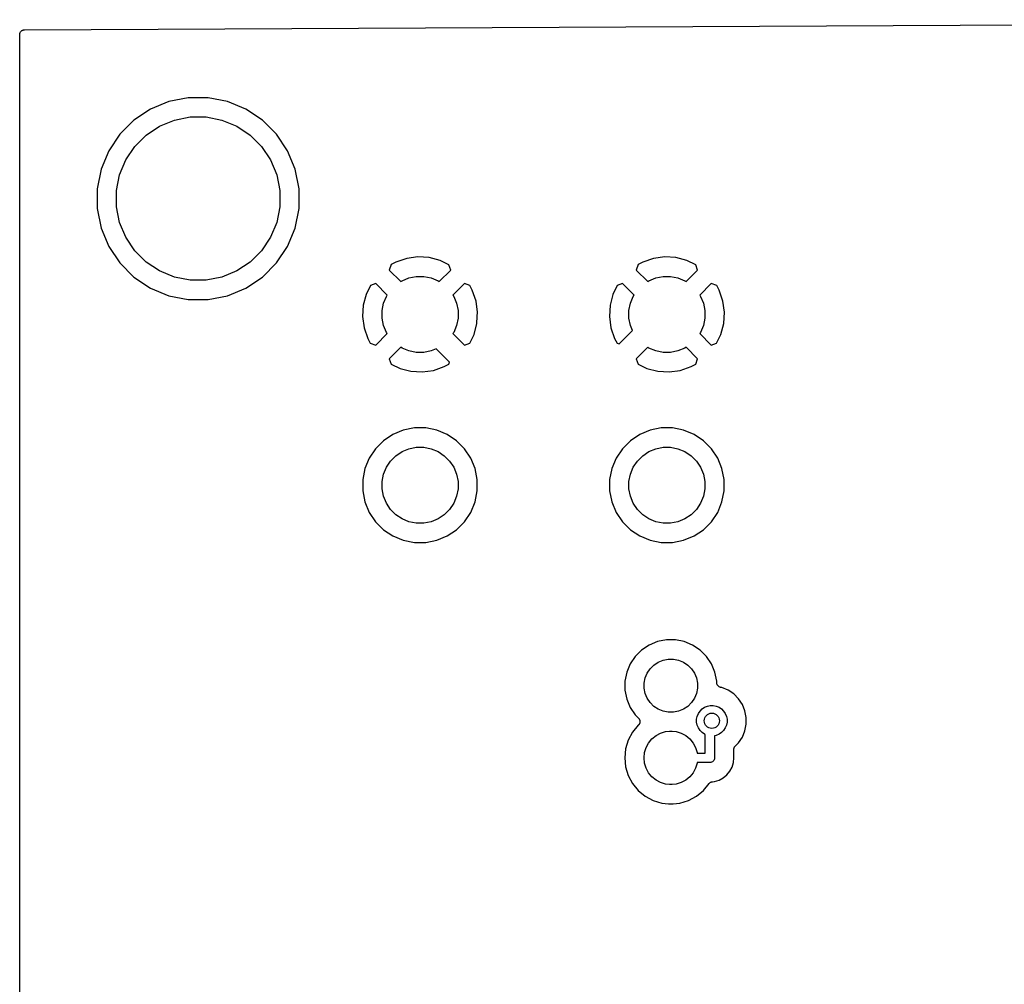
# Model space of a CAD drawing. Extents: x 3.04 to 9.02, y -6.31 to -2.47.
# Tile 6 of 33: x 3.04 to 4.06, y -3.47 to -2.47. Entities that reach past the tile are written whole.
import ezdxf

# ---------------------------------------------------------------- set-up
doc = ezdxf.new("R2010")
doc.units = 0
doc.header["$MEASUREMENT"] = 0
doc.layers.add('BLACK', color=7, linetype='CONTINUOUS')

msp = doc.modelspace()

# ---------------------------------------------------------------- linework, layer by layer
at = {"layer": 'BLACK', "linetype": 'CONTINUOUS'}
for p, q in [((3.03998, -2.48498), (5.14479, -2.47447)), ((3.035, -2.48991), (3.03505, -2.48945)), ((3.035, -2.48996), (3.035, -2.48991)), ((3.035, -2.48997), (3.035, -2.48996)), ((3.035, -2.48998), (3.035, -2.48997)), ((3.035, -2.48997), (3.035, -2.48997)), ((3.035, -6.30002), (3.035, -2.48998)), ((3.03505, -2.48945), (3.0351, -2.48899)), ((3.0351, -2.48899), (3.03511, -2.48897)), ((3.03511, -2.48894), (3.03525, -2.4885)), ((3.03511, -2.48897), (3.03511, -2.48894)), ((3.03525, -2.4885), (3.03538, -2.48806)), ((3.03538, -2.48806), (3.0354, -2.48803)), ((3.0354, -2.48801), (3.03562, -2.4876)), ((3.0354, -2.48803), (3.0354, -2.48801)), ((3.03562, -2.4876), (3.03584, -2.4872)), ((3.03584, -2.4872), (3.03586, -2.48718)), ((3.03586, -2.48718), (3.03587, -2.48715)), ((3.03587, -2.48715), (3.03617, -2.4868)), ((3.03617, -2.4868), (3.03646, -2.48644)), ((3.03646, -2.48644), (3.03648, -2.48643)), ((3.03648, -2.48643), (3.0365, -2.4864)), ((3.0365, -2.4864), (3.03686, -2.48612)), ((3.03686, -2.48612), (3.03721, -2.48582)), ((3.03721, -2.48582), (3.03724, -2.48581)), ((3.03724, -2.48581), (3.03726, -2.48579)), ((3.03726, -2.48579), (3.03767, -2.48558)), ((3.03767, -2.48558), (3.03807, -2.48536)), ((3.03807, -2.48536), (3.0381, -2.48535)), ((3.0381, -2.48535), (3.03813, -2.48534)), ((3.03813, -2.48534), (3.03857, -2.48521)), ((3.03857, -2.48521), (3.039, -2.48508)), ((3.039, -2.48508), (3.03903, -2.48507)), ((3.03903, -2.48507), (3.03906, -2.48506)), ((3.03906, -2.48506), (3.03952, -2.48502)), ((3.03952, -2.48502), (3.03998, -2.48498)), ((3.18948, -2.55938), (3.17043, -2.56726)), ((3.20969, -2.55535), (3.18948, -2.55938)), ((3.23031, -2.55535), (3.20969, -2.55535)), ((3.25052, -2.55938), (3.23031, -2.55535)), ((3.26957, -2.56726), (3.25052, -2.55938)), ((3.17043, -2.56726), (3.15329, -2.57872)), ((3.28671, -2.57872), (3.26957, -2.56726)), ((3.15329, -2.57872), (3.13872, -2.59329)), ((3.17991, -2.58499), (3.19531, -2.57861)), ((3.19531, -2.57861), (3.21166, -2.57535)), ((3.21166, -2.57535), (3.22834, -2.57535)), ((3.22834, -2.57535), (3.24469, -2.57861)), ((3.24469, -2.57861), (3.26009, -2.58499)), ((3.30128, -2.59329), (3.28671, -2.57872)), ((3.16604, -2.59425), (3.17991, -2.58499)), ((3.26009, -2.58499), (3.27396, -2.59425)), ((3.13872, -2.59329), (3.12726, -2.61043)), ((3.15425, -2.60604), (3.16604, -2.59425)), ((3.27396, -2.59425), (3.28575, -2.60604)), ((3.31274, -2.61043), (3.30128, -2.59329)), ((3.12726, -2.61043), (3.11938, -2.62948)), ((3.14499, -2.61991), (3.15425, -2.60604)), ((3.28575, -2.60604), (3.29501, -2.61991)), ((3.32062, -2.62948), (3.31274, -2.61043)), ((3.13861, -2.63531), (3.14499, -2.61991)), ((3.29501, -2.61991), (3.30139, -2.63531)), ((3.11938, -2.62948), (3.11535, -2.64969)), ((3.32465, -2.64969), (3.32062, -2.62948)), ((3.13535, -2.65166), (3.13861, -2.63531)), ((3.30139, -2.63531), (3.30465, -2.65166)), ((3.11535, -2.64969), (3.11535, -2.67031)), ((3.13535, -2.66834), (3.13535, -2.65166)), ((3.30465, -2.65166), (3.30465, -2.66834)), ((3.32465, -2.67031), (3.32465, -2.64969)), ((3.11535, -2.67031), (3.11938, -2.69052)), ((3.13861, -2.68469), (3.13535, -2.66834)), ((3.30465, -2.66834), (3.30139, -2.68469)), ((3.32062, -2.69052), (3.32465, -2.67031)), ((3.11938, -2.69052), (3.12726, -2.70957)), ((3.14499, -2.70009), (3.13861, -2.68469)), ((3.30139, -2.68469), (3.29501, -2.70009)), ((3.31274, -2.70957), (3.32062, -2.69052)), ((3.15425, -2.71396), (3.14499, -2.70009)), ((3.29501, -2.70009), (3.28575, -2.71396)), ((3.12726, -2.70957), (3.13872, -2.72671)), ((3.16604, -2.72575), (3.15425, -2.71396)), ((3.28575, -2.71396), (3.27396, -2.72575)), ((3.30128, -2.72671), (3.31274, -2.70957)), ((3.43614, -2.72197), (3.425, -2.72583)), ((3.44773, -2.72039), (3.43614, -2.72197)), ((3.4594, -2.72109), (3.44773, -2.72039)), ((3.47071, -2.72405), (3.4594, -2.72109)), ((3.47985, -2.7285), (3.47071, -2.72405)), ((3.69205, -2.72197), (3.6809, -2.72583)), ((3.70363, -2.72039), (3.69205, -2.72197)), ((3.71531, -2.72109), (3.70363, -2.72039)), ((3.72662, -2.72405), (3.71531, -2.72109)), ((3.73575, -2.7285), (3.72662, -2.72405)), ((3.13872, -2.72671), (3.15329, -2.74128)), ((3.17991, -2.73501), (3.16604, -2.72575)), ((3.19531, -2.74139), (3.17991, -2.73501)), ((3.26009, -2.73501), (3.24469, -2.74139)), ((3.27396, -2.72575), (3.26009, -2.73501)), ((3.28671, -2.74128), (3.30128, -2.72671)), ((3.42019, -2.72839), (3.41815, -2.73401)), ((3.41815, -2.73401), (3.43009, -2.74595)), ((3.425, -2.72583), (3.42019, -2.72839)), ((3.46991, -2.74595), (3.48185, -2.73401)), ((3.48185, -2.73401), (3.47985, -2.7285)), ((3.67609, -2.72839), (3.67406, -2.73401)), ((3.67406, -2.73401), (3.686, -2.74595)), ((3.6809, -2.72583), (3.67609, -2.72839)), ((3.72581, -2.74595), (3.73775, -2.73401)), ((3.73775, -2.73401), (3.73575, -2.7285)), ((3.15329, -2.74128), (3.17043, -2.75274)), ((3.21166, -2.74465), (3.19531, -2.74139)), ((3.22834, -2.74465), (3.21166, -2.74465)), ((3.24469, -2.74139), (3.22834, -2.74465)), ((3.26957, -2.75274), (3.28671, -2.74128)), ((3.43009, -2.74595), (3.43135, -2.74511)), ((3.43135, -2.74511), (3.43852, -2.74214)), ((3.43852, -2.74214), (3.44612, -2.74063)), ((3.44612, -2.74063), (3.45388, -2.74063)), ((3.45388, -2.74063), (3.46148, -2.74214)), ((3.46148, -2.74214), (3.46865, -2.74511)), ((3.46865, -2.74511), (3.46991, -2.74595)), ((3.686, -2.74595), (3.68726, -2.74511)), ((3.68726, -2.74511), (3.69442, -2.74214)), ((3.69442, -2.74214), (3.70203, -2.74063)), ((3.70203, -2.74063), (3.70978, -2.74063)), ((3.70978, -2.74063), (3.71739, -2.74214)), ((3.71739, -2.74214), (3.72455, -2.74511)), ((3.72455, -2.74511), (3.72581, -2.74595)), ((3.17043, -2.75274), (3.18948, -2.76062)), ((3.25052, -2.76062), (3.26957, -2.75274)), ((3.3985, -2.75015), (3.39405, -2.75929)), ((3.40401, -2.74815), (3.3985, -2.75015)), ((3.41595, -2.76009), (3.40401, -2.74815)), ((3.49599, -2.74815), (3.48405, -2.76009)), ((3.50161, -2.75019), (3.49599, -2.74815)), ((3.50417, -2.755), (3.50161, -2.75019)), ((3.50803, -2.76614), (3.50417, -2.755)), ((3.6544, -2.75015), (3.64996, -2.75929)), ((3.65992, -2.74815), (3.6544, -2.75015)), ((3.67186, -2.76009), (3.65992, -2.74815)), ((3.75189, -2.74815), (3.73995, -2.76009)), ((3.75751, -2.75019), (3.75189, -2.74815)), ((3.76008, -2.755), (3.75751, -2.75019)), ((3.76393, -2.76614), (3.76008, -2.755)), ((3.18948, -2.76062), (3.20969, -2.76465)), ((3.20969, -2.76465), (3.23031, -2.76465)), ((3.23031, -2.76465), (3.25052, -2.76062)), ((3.39405, -2.75929), (3.39109, -2.7706)), ((3.41214, -2.76852), (3.41511, -2.76135)), ((3.41511, -2.76135), (3.41595, -2.76009)), ((3.48405, -2.76009), (3.48489, -2.76135)), ((3.48489, -2.76135), (3.48786, -2.76852)), ((3.64996, -2.75929), (3.64699, -2.7706)), ((3.66805, -2.76852), (3.67102, -2.76135)), ((3.67102, -2.76135), (3.67186, -2.76009)), ((3.73995, -2.76009), (3.74079, -2.76135)), ((3.74079, -2.76135), (3.74376, -2.76852)), ((3.39109, -2.7706), (3.39039, -2.78227)), ((3.41063, -2.77612), (3.41214, -2.76852)), ((3.41063, -2.78388), (3.41063, -2.77612)), ((3.48786, -2.76852), (3.48937, -2.77612)), ((3.48937, -2.77612), (3.48937, -2.78388)), ((3.50961, -2.77773), (3.50803, -2.76614)), ((3.64699, -2.7706), (3.64629, -2.78227)), ((3.66654, -2.77612), (3.66805, -2.76852)), ((3.66654, -2.78388), (3.66654, -2.77612)), ((3.74376, -2.76852), (3.74528, -2.77612)), ((3.74528, -2.77612), (3.74528, -2.78388)), ((3.76552, -2.77773), (3.76393, -2.76614)), ((3.39039, -2.78227), (3.39197, -2.79386)), ((3.41214, -2.79148), (3.41063, -2.78388)), ((3.48937, -2.78388), (3.48786, -2.79148)), ((3.50891, -2.7894), (3.50935, -2.78216)), ((3.50935, -2.78216), (3.50961, -2.77773)), ((3.50935, -2.78216), (3.50935, -2.78216)), ((3.64629, -2.78227), (3.64788, -2.79386)), ((3.66805, -2.79148), (3.66654, -2.78388)), ((3.74528, -2.78388), (3.74376, -2.79148)), ((3.76482, -2.7894), (3.76552, -2.77773)), ((3.39197, -2.79386), (3.39583, -2.805)), ((3.41511, -2.79865), (3.41214, -2.79148)), ((3.48786, -2.79148), (3.48489, -2.79865)), ((3.50595, -2.80071), (3.50891, -2.7894)), ((3.64788, -2.79386), (3.65173, -2.805)), ((3.67023, -2.79675), (3.66805, -2.79148)), ((3.74376, -2.79148), (3.74079, -2.79865)), ((3.76185, -2.80071), (3.76482, -2.7894)), ((3.39583, -2.805), (3.39839, -2.80981)), ((3.40401, -2.81185), (3.41595, -2.79991)), ((3.41595, -2.79991), (3.41511, -2.79865)), ((3.48489, -2.79865), (3.48405, -2.79991)), ((3.48405, -2.79991), (3.49599, -2.81185)), ((3.5015, -2.80985), (3.50595, -2.80071)), ((3.65173, -2.805), (3.6543, -2.80981)), ((3.65641, -2.81058), (3.67023, -2.79675)), ((3.74079, -2.79865), (3.73995, -2.79991)), ((3.73995, -2.79991), (3.75189, -2.81185)), ((3.75741, -2.80985), (3.76185, -2.80071)), ((3.39839, -2.80981), (3.40401, -2.81185)), ((3.43009, -2.81405), (3.41815, -2.82599)), ((3.43135, -2.81489), (3.43009, -2.81405)), ((3.43852, -2.81786), (3.43135, -2.81489)), ((3.46675, -2.81567), (3.46148, -2.81786)), ((3.48058, -2.8295), (3.46675, -2.81567)), ((3.49599, -2.81185), (3.5015, -2.80985)), ((3.6543, -2.80981), (3.65641, -2.81058)), ((3.686, -2.81405), (3.67406, -2.82599)), ((3.68726, -2.81489), (3.686, -2.81405)), ((3.69442, -2.81786), (3.68726, -2.81489)), ((3.72455, -2.81489), (3.71739, -2.81786)), ((3.72581, -2.81405), (3.72455, -2.81489)), ((3.73775, -2.82599), (3.72581, -2.81405)), ((3.75189, -2.81185), (3.75741, -2.80985)), ((3.41815, -2.82599), (3.42015, -2.8315)), ((3.44612, -2.81937), (3.43852, -2.81786)), ((3.45388, -2.81937), (3.44612, -2.81937)), ((3.46148, -2.81786), (3.45388, -2.81937)), ((3.67406, -2.82599), (3.67606, -2.8315)), ((3.70203, -2.81937), (3.69442, -2.81786)), ((3.70978, -2.81937), (3.70203, -2.81937)), ((3.71739, -2.81786), (3.70978, -2.81937)), ((3.73572, -2.83161), (3.73775, -2.82599)), ((3.42015, -2.8315), (3.42929, -2.83595)), ((3.42929, -2.83595), (3.4406, -2.83891)), ((3.46386, -2.83803), (3.475, -2.83417)), ((3.475, -2.83417), (3.47981, -2.83161)), ((3.47981, -2.83161), (3.48058, -2.8295)), ((3.67606, -2.8315), (3.68519, -2.83595)), ((3.68519, -2.83595), (3.6965, -2.83891)), ((3.71976, -2.83803), (3.73091, -2.83417)), ((3.73091, -2.83417), (3.73572, -2.83161)), ((3.4406, -2.83891), (3.45227, -2.83961)), ((3.45227, -2.83961), (3.46386, -2.83803)), ((3.6965, -2.83891), (3.70818, -2.83961)), ((3.70818, -2.83961), (3.71976, -2.83803)), ((3.44415, -2.8978), (3.43268, -2.90008)), ((3.45585, -2.8978), (3.44415, -2.8978)), ((3.46732, -2.90008), (3.45585, -2.8978)), ((3.70006, -2.8978), (3.68859, -2.90008)), ((3.71175, -2.8978), (3.70006, -2.8978)), ((3.72322, -2.90008), (3.71175, -2.8978)), ((3.42188, -2.90455), (3.41215, -2.91105)), ((3.43268, -2.90008), (3.42188, -2.90455)), ((3.47812, -2.90455), (3.46732, -2.90008)), ((3.48785, -2.91105), (3.47812, -2.90455)), ((3.67778, -2.90455), (3.66806, -2.91105)), ((3.68859, -2.90008), (3.67778, -2.90455)), ((3.73403, -2.90455), (3.72322, -2.90008)), ((3.74375, -2.91105), (3.73403, -2.90455)), ((3.41215, -2.91105), (3.40388, -2.91932)), ((3.43852, -2.91931), (3.44612, -2.9178)), ((3.44612, -2.9178), (3.45388, -2.9178)), ((3.45388, -2.9178), (3.46148, -2.91931)), ((3.49612, -2.91932), (3.48785, -2.91105)), ((3.66806, -2.91105), (3.65979, -2.91932)), ((3.69442, -2.91931), (3.70203, -2.9178)), ((3.70203, -2.9178), (3.70978, -2.9178)), ((3.70978, -2.9178), (3.71739, -2.91931)), ((3.75202, -2.91932), (3.74375, -2.91105)), ((3.39739, -2.92904), (3.39291, -2.93985)), ((3.40388, -2.91932), (3.39739, -2.92904)), ((3.41942, -2.93207), (3.4249, -2.92658)), ((3.4249, -2.92658), (3.43135, -2.92228)), ((3.43135, -2.92228), (3.43852, -2.91931)), ((3.46148, -2.91931), (3.46865, -2.92228)), ((3.46865, -2.92228), (3.4751, -2.92658)), ((3.4751, -2.92658), (3.48058, -2.93207)), ((3.50261, -2.92904), (3.49612, -2.91932)), ((3.50709, -2.93985), (3.50261, -2.92904)), ((3.65329, -2.92904), (3.64882, -2.93985)), ((3.65979, -2.91932), (3.65329, -2.92904)), ((3.67532, -2.93207), (3.68081, -2.92658)), ((3.68081, -2.92658), (3.68726, -2.92228)), ((3.68726, -2.92228), (3.69442, -2.91931)), ((3.71739, -2.91931), (3.72455, -2.92228)), ((3.72455, -2.92228), (3.731, -2.92658)), ((3.731, -2.92658), (3.73649, -2.93207)), ((3.75852, -2.92904), (3.75202, -2.91932)), ((3.76299, -2.93985), (3.75852, -2.92904)), ((3.41214, -2.94568), (3.41511, -2.93852)), ((3.41511, -2.93852), (3.41942, -2.93207)), ((3.48058, -2.93207), (3.48489, -2.93852)), ((3.48489, -2.93852), (3.48786, -2.94568)), ((3.66805, -2.94568), (3.67102, -2.93852)), ((3.67102, -2.93852), (3.67532, -2.93207)), ((3.73649, -2.93207), (3.74079, -2.93852)), ((3.74079, -2.93852), (3.74376, -2.94568)), ((3.39291, -2.93985), (3.39063, -2.95132)), ((3.41063, -2.95329), (3.41214, -2.94568)), ((3.48786, -2.94568), (3.48937, -2.95329)), ((3.50937, -2.95132), (3.50709, -2.93985)), ((3.64882, -2.93985), (3.64654, -2.95132)), ((3.66654, -2.95329), (3.66805, -2.94568)), ((3.74376, -2.94568), (3.74528, -2.95329)), ((3.76528, -2.95132), (3.76299, -2.93985)), ((3.39063, -2.95132), (3.39063, -2.96301)), ((3.41063, -2.96104), (3.41063, -2.95329)), ((3.48937, -2.95329), (3.48937, -2.96104)), ((3.50937, -2.96301), (3.50937, -2.95132)), ((3.64654, -2.95132), (3.64654, -2.96301)), ((3.66654, -2.96104), (3.66654, -2.95329)), ((3.74528, -2.95329), (3.74528, -2.96104)), ((3.76528, -2.96301), (3.76528, -2.95132)), ((3.39063, -2.96301), (3.39291, -2.97448)), ((3.41214, -2.96865), (3.41063, -2.96104)), ((3.41511, -2.97581), (3.41214, -2.96865)), ((3.48786, -2.96865), (3.48489, -2.97581)), ((3.48937, -2.96104), (3.48786, -2.96865)), ((3.50709, -2.97448), (3.50937, -2.96301)), ((3.64654, -2.96301), (3.64882, -2.97448)), ((3.66805, -2.96865), (3.66654, -2.96104)), ((3.67102, -2.97581), (3.66805, -2.96865)), ((3.74376, -2.96865), (3.74079, -2.97581)), ((3.74528, -2.96104), (3.74376, -2.96865)), ((3.76299, -2.97448), (3.76528, -2.96301)), ((3.39291, -2.97448), (3.39739, -2.98529)), ((3.41942, -2.98226), (3.41511, -2.97581)), ((3.48489, -2.97581), (3.48058, -2.98226)), ((3.50261, -2.98529), (3.50709, -2.97448)), ((3.64882, -2.97448), (3.65329, -2.98529)), ((3.67532, -2.98226), (3.67102, -2.97581)), ((3.74079, -2.97581), (3.73649, -2.98226)), ((3.75852, -2.98529), (3.76299, -2.97448)), ((3.39739, -2.98529), (3.40388, -2.99501)), ((3.4249, -2.98775), (3.41942, -2.98226)), ((3.43135, -2.99205), (3.4249, -2.98775)), ((3.4751, -2.98775), (3.46865, -2.99205)), ((3.48058, -2.98226), (3.4751, -2.98775)), ((3.49612, -2.99501), (3.50261, -2.98529)), ((3.65329, -2.98529), (3.65979, -2.99501)), ((3.68081, -2.98775), (3.67532, -2.98226)), ((3.68726, -2.99205), (3.68081, -2.98775)), ((3.731, -2.98775), (3.72455, -2.99205)), ((3.73649, -2.98226), (3.731, -2.98775)), ((3.75202, -2.99501), (3.75852, -2.98529)), ((3.40388, -2.99501), (3.41215, -3.00328)), ((3.43852, -2.99502), (3.43135, -2.99205)), ((3.44612, -2.99654), (3.43852, -2.99502)), ((3.45388, -2.99654), (3.44612, -2.99654)), ((3.46148, -2.99502), (3.45388, -2.99654)), ((3.46865, -2.99205), (3.46148, -2.99502)), ((3.48785, -3.00328), (3.49612, -2.99501)), ((3.65979, -2.99501), (3.66806, -3.00328)), ((3.69442, -2.99502), (3.68726, -2.99205)), ((3.70203, -2.99654), (3.69442, -2.99502)), ((3.70978, -2.99654), (3.70203, -2.99654)), ((3.71739, -2.99502), (3.70978, -2.99654)), ((3.72455, -2.99205), (3.71739, -2.99502)), ((3.74375, -3.00328), (3.75202, -2.99501)), ((3.41215, -3.00328), (3.42188, -3.00978)), ((3.42188, -3.00978), (3.43268, -3.01425)), ((3.46732, -3.01425), (3.47812, -3.00978)), ((3.47812, -3.00978), (3.48785, -3.00328)), ((3.66806, -3.00328), (3.67778, -3.00978)), ((3.67778, -3.00978), (3.68859, -3.01425)), ((3.72322, -3.01425), (3.73403, -3.00978)), ((3.73403, -3.00978), (3.74375, -3.00328)), ((3.43268, -3.01425), (3.44415, -3.01654)), ((3.44415, -3.01654), (3.45585, -3.01654)), ((3.45585, -3.01654), (3.46732, -3.01425)), ((3.68859, -3.01425), (3.70006, -3.01654)), ((3.70006, -3.01654), (3.71175, -3.01654)), ((3.71175, -3.01654), (3.72322, -3.01425)), ((3.68747, -3.12285), (3.67968, -3.12806)), ((3.69613, -3.11927), (3.68747, -3.12285)), ((3.70532, -3.11744), (3.69613, -3.11927)), ((3.71468, -3.11744), (3.70532, -3.11744)), ((3.72387, -3.11927), (3.71468, -3.11744)), ((3.73253, -3.12285), (3.72387, -3.11927)), ((3.74032, -3.12806), (3.73253, -3.12285)), ((3.67968, -3.12806), (3.67306, -3.13468)), ((3.74694, -3.13468), (3.74032, -3.12806)), ((3.66785, -3.14247), (3.66427, -3.15113)), ((3.67306, -3.13468), (3.66785, -3.14247)), ((3.68859, -3.14743), (3.69243, -3.14359)), ((3.69243, -3.14359), (3.69695, -3.14058)), ((3.69695, -3.14058), (3.70196, -3.1385)), ((3.70196, -3.1385), (3.70729, -3.13744)), ((3.70729, -3.13744), (3.71271, -3.13744)), ((3.71271, -3.13744), (3.71804, -3.1385)), ((3.71804, -3.1385), (3.72305, -3.14058)), ((3.72305, -3.14058), (3.72757, -3.14359)), ((3.72757, -3.14359), (3.73141, -3.14743)), ((3.75215, -3.14247), (3.74694, -3.13468)), ((3.75573, -3.15113), (3.75215, -3.14247)), ((3.66427, -3.15113), (3.66244, -3.16032)), ((3.6835, -3.15696), (3.68558, -3.15195)), ((3.68558, -3.15195), (3.68859, -3.14743)), ((3.73141, -3.14743), (3.73442, -3.15195)), ((3.73442, -3.15195), (3.7365, -3.15696)), ((3.75756, -3.16032), (3.75573, -3.15113)), ((3.66244, -3.16032), (3.66244, -3.16968)), ((3.68244, -3.16229), (3.6835, -3.15696)), ((3.68244, -3.16771), (3.68244, -3.16229)), ((3.7365, -3.15696), (3.73756, -3.16229)), ((3.73756, -3.16229), (3.73756, -3.16771)), ((3.75756, -3.16182), (3.75756, -3.16032)), ((3.7576, -3.16228), (3.75756, -3.16182)), ((3.75765, -3.16275), (3.7576, -3.16228)), ((3.75765, -3.16277), (3.75765, -3.16275)), ((3.75765, -3.16279), (3.75765, -3.16277)), ((3.75779, -3.16323), (3.75765, -3.16279)), ((3.75792, -3.16369), (3.75779, -3.16323)), ((3.75793, -3.1637), (3.75792, -3.16369)), ((3.75794, -3.16372), (3.75793, -3.1637)), ((3.75816, -3.16414), (3.75794, -3.16372)), ((3.66244, -3.16968), (3.66427, -3.17887)), ((3.6835, -3.17304), (3.68244, -3.16771)), ((3.68558, -3.17805), (3.6835, -3.17304)), ((3.7365, -3.17304), (3.73442, -3.17805)), ((3.73756, -3.16771), (3.7365, -3.17304)), ((3.75837, -3.16455), (3.75816, -3.16414)), ((3.75839, -3.16457), (3.75837, -3.16455)), ((3.75839, -3.16458), (3.75839, -3.16457)), ((3.75869, -3.16495), (3.75839, -3.16458)), ((3.75898, -3.16531), (3.75869, -3.16495)), ((3.759, -3.16533), (3.75898, -3.16531)), ((3.75901, -3.16534), (3.759, -3.16533)), ((3.75937, -3.16564), (3.75901, -3.16534)), ((3.75973, -3.16594), (3.75937, -3.16564)), ((3.75975, -3.16595), (3.75973, -3.16594)), ((3.75976, -3.16596), (3.75975, -3.16595)), ((3.76017, -3.16619), (3.75976, -3.16596)), ((3.76059, -3.16641), (3.76017, -3.16619)), ((3.7606, -3.16642), (3.76059, -3.16641)), ((3.76062, -3.16643), (3.7606, -3.16642)), ((3.76107, -3.16657), (3.76062, -3.16643)), ((3.76152, -3.16671), (3.76107, -3.16657)), ((3.76155, -3.16671), (3.76152, -3.16671)), ((3.76155, -3.16672), (3.76155, -3.16671)), ((3.76158, -3.16672), (3.76155, -3.16672)), ((3.76155, -3.16672), (3.76155, -3.16672)), ((3.76288, -3.16698), (3.76158, -3.16672)), ((3.76939, -3.16967), (3.76288, -3.16698)), ((3.77524, -3.17359), (3.76939, -3.16967)), ((3.78022, -3.17857), (3.77524, -3.17359)), ((3.66427, -3.17887), (3.66785, -3.18753)), ((3.68859, -3.18257), (3.68558, -3.17805)), ((3.69243, -3.18641), (3.68859, -3.18257)), ((3.73141, -3.18257), (3.72757, -3.18641)), ((3.73442, -3.17805), (3.73141, -3.18257)), ((3.78414, -3.18442), (3.78022, -3.17857)), ((3.66785, -3.18753), (3.67306, -3.19532)), ((3.69695, -3.18942), (3.69243, -3.18641)), ((3.70196, -3.1915), (3.69695, -3.18942)), ((3.70729, -3.19256), (3.70196, -3.1915)), ((3.71271, -3.19256), (3.70729, -3.19256)), ((3.71804, -3.1915), (3.71271, -3.19256)), ((3.72305, -3.18942), (3.71804, -3.1915)), ((3.72757, -3.18641), (3.72305, -3.18942)), ((3.73731, -3.19676), (3.7385, -3.19389)), ((3.7385, -3.19389), (3.74022, -3.19132)), ((3.74022, -3.19132), (3.74242, -3.18912)), ((3.74242, -3.18912), (3.745, -3.1874)), ((3.745, -3.1874), (3.74786, -3.18621)), ((3.74786, -3.18621), (3.75091, -3.18561)), ((3.75091, -3.18561), (3.75401, -3.18561)), ((3.75401, -3.18561), (3.75705, -3.18621)), ((3.75705, -3.18621), (3.75992, -3.1874)), ((3.75992, -3.1874), (3.7625, -3.18912)), ((3.7625, -3.18912), (3.76469, -3.19132)), ((3.76469, -3.19132), (3.76641, -3.19389)), ((3.76641, -3.19389), (3.7676, -3.19676)), ((3.78683, -3.19093), (3.78414, -3.18442)), ((3.7882, -3.19783), (3.78683, -3.19093)), ((3.67306, -3.19532), (3.67645, -3.19871)), ((3.67645, -3.19871), (3.6765, -3.19876)), ((3.6765, -3.19876), (3.67664, -3.19894)), ((3.67664, -3.19894), (3.6768, -3.1991)), ((3.6768, -3.1991), (3.67695, -3.19932)), ((3.67695, -3.19932), (3.67711, -3.19952)), ((3.67718, -3.20483), (3.67705, -3.20506)), ((3.67711, -3.19952), (3.67721, -3.19972)), ((3.67732, -3.20461), (3.67718, -3.20483)), ((3.67721, -3.19972), (3.67734, -3.19992)), ((3.67741, -3.2044), (3.67732, -3.20461)), ((3.67734, -3.19992), (3.67744, -3.20016)), ((3.67752, -3.2042), (3.67741, -3.2044)), ((3.67744, -3.20016), (3.67756, -3.20039)), ((3.6776, -3.20395), (3.67752, -3.2042)), ((3.67756, -3.20039), (3.67762, -3.20061)), ((3.6777, -3.20371), (3.6776, -3.20395)), ((3.67762, -3.20061), (3.67771, -3.20082)), ((3.67774, -3.20349), (3.6777, -3.20371)), ((3.67771, -3.20082), (3.67776, -3.20108)), ((3.67781, -3.20327), (3.67774, -3.20349)), ((3.67776, -3.20108), (3.67783, -3.20133)), ((3.67784, -3.20301), (3.67781, -3.20327)), ((3.67783, -3.20133), (3.67785, -3.20155)), ((3.67789, -3.20275), (3.67784, -3.20301)), ((3.67785, -3.20155), (3.67789, -3.20178)), ((3.67789, -3.20178), (3.67789, -3.20204)), ((3.67789, -3.20204), (3.67792, -3.2023)), ((3.67792, -3.2023), (3.67789, -3.20252)), ((3.67789, -3.20252), (3.67789, -3.20275)), ((3.73671, -3.1998), (3.73731, -3.19676)), ((3.73671, -3.20291), (3.73671, -3.1998)), ((3.73731, -3.20595), (3.73671, -3.20291)), ((3.7676, -3.19676), (3.7682, -3.1998)), ((3.7682, -3.20291), (3.7676, -3.20595)), ((3.7682, -3.1998), (3.7682, -3.20291)), ((3.7882, -3.20488), (3.7882, -3.19783)), ((3.67026, -3.21325), (3.66585, -3.22152)), ((3.67628, -3.20592), (3.67026, -3.21325)), ((3.67643, -3.20581), (3.67628, -3.20592)), ((3.67659, -3.20561), (3.67643, -3.20581)), ((3.67678, -3.20542), (3.67659, -3.20561)), ((3.6769, -3.20523), (3.67678, -3.20542)), ((3.67705, -3.20506), (3.6769, -3.20523)), ((3.69461, -3.21678), (3.6994, -3.21422)), ((3.6994, -3.21422), (3.7046, -3.21264)), ((3.7046, -3.21264), (3.70865, -3.21224)), ((3.70865, -3.21224), (3.71135, -3.21224)), ((3.71135, -3.21224), (3.7154, -3.21264)), ((3.7154, -3.21264), (3.7206, -3.21422)), ((3.7206, -3.21422), (3.72539, -3.21678)), ((3.7385, -3.20881), (3.73731, -3.20595)), ((3.74022, -3.21139), (3.7385, -3.20881)), ((3.74242, -3.21359), (3.74022, -3.21139)), ((3.745, -3.21531), (3.74242, -3.21359)), ((3.7625, -3.21359), (3.75992, -3.21531)), ((3.76469, -3.21139), (3.7625, -3.21359)), ((3.76641, -3.20881), (3.76469, -3.21139)), ((3.7676, -3.20595), (3.76641, -3.20881)), ((3.78414, -3.21829), (3.78683, -3.21178)), ((3.78683, -3.21178), (3.7882, -3.20488)), ((3.66585, -3.22152), (3.66313, -3.23048)), ((3.68442, -3.22921), (3.68697, -3.22442)), ((3.68697, -3.22442), (3.69042, -3.22022)), ((3.69042, -3.22022), (3.69461, -3.21678)), ((3.72539, -3.21678), (3.72958, -3.22022)), ((3.72958, -3.22022), (3.73303, -3.22442)), ((3.73303, -3.22442), (3.73558, -3.22921)), ((3.74544, -3.2155), (3.745, -3.21531)), ((3.74544, -3.23488), (3.74544, -3.2155)), ((3.75705, -3.2165), (3.75529, -3.21685)), ((3.75529, -3.21685), (3.75529, -3.23956)), ((3.75992, -3.21531), (3.75705, -3.2165)), ((3.77675, -3.22761), (3.78022, -3.22414)), ((3.78022, -3.22414), (3.78414, -3.21829)), ((3.66313, -3.23048), (3.66221, -3.2398)), ((3.68231, -3.2398), (3.68284, -3.2344)), ((3.68284, -3.2344), (3.68442, -3.22921)), ((3.73558, -3.22921), (3.73716, -3.2344)), ((3.73716, -3.2344), (3.73721, -3.23488)), ((3.73721, -3.23488), (3.74544, -3.23488)), ((3.77529, -3.23108), (3.77534, -3.23062)), ((3.77529, -3.23113), (3.77529, -3.23108)), ((3.77529, -3.23115), (3.77529, -3.23113)), ((3.77529, -3.23113), (3.77529, -3.23113)), ((3.77529, -3.23113), (3.77529, -3.23113)), ((3.77529, -3.23833), (3.77529, -3.23115)), ((3.77534, -3.23062), (3.77539, -3.23016)), ((3.77539, -3.23014), (3.7754, -3.23011)), ((3.77539, -3.23016), (3.77539, -3.23014)), ((3.7754, -3.23011), (3.77554, -3.22967)), ((3.77554, -3.22967), (3.77567, -3.22923)), ((3.77567, -3.22923), (3.77568, -3.22921)), ((3.77568, -3.22921), (3.77569, -3.22918)), ((3.77569, -3.22918), (3.77591, -3.22877)), ((3.77591, -3.22877), (3.77613, -3.22837)), ((3.77613, -3.22837), (3.77615, -3.22835)), ((3.77615, -3.22835), (3.77616, -3.22833)), ((3.77616, -3.22833), (3.77646, -3.22797)), ((3.77646, -3.22797), (3.77675, -3.22761)), ((3.66221, -3.2398), (3.66313, -3.24913)), ((3.68284, -3.24521), (3.68231, -3.2398)), ((3.68442, -3.2504), (3.68284, -3.24521)), ((3.73716, -3.24521), (3.73558, -3.2504)), ((3.73721, -3.24472), (3.73716, -3.24521)), ((3.75012, -3.24472), (3.73721, -3.24472)), ((3.75037, -3.24475), (3.75012, -3.24472)), ((3.75061, -3.24472), (3.75037, -3.24475)), ((3.75133, -3.24465), (3.75061, -3.24472)), ((3.75061, -3.24472), (3.75061, -3.24472)), ((3.75226, -3.24437), (3.75133, -3.24465)), ((3.75311, -3.24391), (3.75226, -3.24437)), ((3.75386, -3.2433), (3.75311, -3.24391)), ((3.75448, -3.24255), (3.75386, -3.2433)), ((3.75493, -3.2417), (3.75448, -3.24255)), ((3.75522, -3.24077), (3.75493, -3.2417)), ((3.75525, -3.24047), (3.75522, -3.24077)), ((3.75529, -3.24004), (3.75525, -3.24047)), ((3.75529, -3.23956), (3.75531, -3.2398)), ((3.75531, -3.2398), (3.75529, -3.24004)), ((3.75529, -3.24004), (3.75529, -3.24004)), ((3.7735, -3.24939), (3.77493, -3.24469)), ((3.77493, -3.24469), (3.77541, -3.2398)), ((3.77531, -3.23854), (3.77529, -3.23833)), ((3.77531, -3.23875), (3.77531, -3.23854)), ((3.77531, -3.23882), (3.77531, -3.23875)), ((3.77541, -3.2398), (3.77531, -3.23882)), ((3.66313, -3.24913), (3.66585, -3.25809)), ((3.68697, -3.25519), (3.68442, -3.2504)), ((3.69042, -3.25938), (3.68697, -3.25519)), ((3.73303, -3.25519), (3.72958, -3.25938)), ((3.73558, -3.2504), (3.73303, -3.25519)), ((3.76807, -3.25751), (3.77119, -3.25372)), ((3.77119, -3.25372), (3.7735, -3.24939)), ((3.66585, -3.25809), (3.67026, -3.26635)), ((3.69461, -3.26283), (3.69042, -3.25938)), ((3.6994, -3.26539), (3.69461, -3.26283)), ((3.7046, -3.26696), (3.6994, -3.26539)), ((3.7206, -3.26539), (3.7154, -3.26696)), ((3.72539, -3.26283), (3.7206, -3.26539)), ((3.72958, -3.25938), (3.72539, -3.26283)), ((3.74976, -3.26633), (3.75009, -3.266)), ((3.75009, -3.266), (3.75042, -3.26568)), ((3.75042, -3.26568), (3.75044, -3.26566)), ((3.75044, -3.26566), (3.75046, -3.26565)), ((3.75046, -3.26565), (3.75084, -3.26539)), ((3.75084, -3.26539), (3.75123, -3.26514)), ((3.75123, -3.26514), (3.75125, -3.26513)), ((3.75125, -3.26513), (3.75127, -3.26511)), ((3.75127, -3.26511), (3.7517, -3.26494)), ((3.7517, -3.26494), (3.75213, -3.26477)), ((3.75213, -3.26477), (3.75216, -3.26476)), ((3.75216, -3.26476), (3.75218, -3.26475)), ((3.75218, -3.26475), (3.75264, -3.26467)), ((3.75264, -3.26467), (3.75309, -3.26458)), ((3.75309, -3.26458), (3.75525, -3.26436)), ((3.75525, -3.26436), (3.75995, -3.26294)), ((3.75995, -3.26294), (3.76428, -3.26062)), ((3.76428, -3.26062), (3.76807, -3.25751)), ((3.67026, -3.26635), (3.67621, -3.2736)), ((3.67621, -3.2736), (3.68345, -3.27954)), ((3.70865, -3.26736), (3.7046, -3.26696)), ((3.71135, -3.26736), (3.70865, -3.26736)), ((3.7154, -3.26696), (3.71135, -3.26736)), ((3.73655, -3.27954), (3.74379, -3.2736)), ((3.74379, -3.2736), (3.74971, -3.26638)), ((3.74971, -3.26638), (3.74972, -3.26637)), ((3.74972, -3.26637), (3.74976, -3.26633)), ((3.74972, -3.26637), (3.74972, -3.26637)), ((3.74972, -3.26637), (3.74972, -3.26637)), ((3.68345, -3.27954), (3.69171, -3.28395)), ((3.69171, -3.28395), (3.70068, -3.28667)), ((3.71932, -3.28667), (3.72829, -3.28395)), ((3.72829, -3.28395), (3.73655, -3.27954)), ((3.70068, -3.28667), (3.70766, -3.28736)), ((3.70766, -3.28736), (3.71234, -3.28736)), ((3.71234, -3.28736), (3.71932, -3.28667))]:
    msp.add_line(p, q, dxfattribs=at)
at = {"layer": 'BLACK'}
msp.add_circle((3.75246, -3.20135), 0.00787, dxfattribs=at)

doc.saveas('drawing.dxf')
